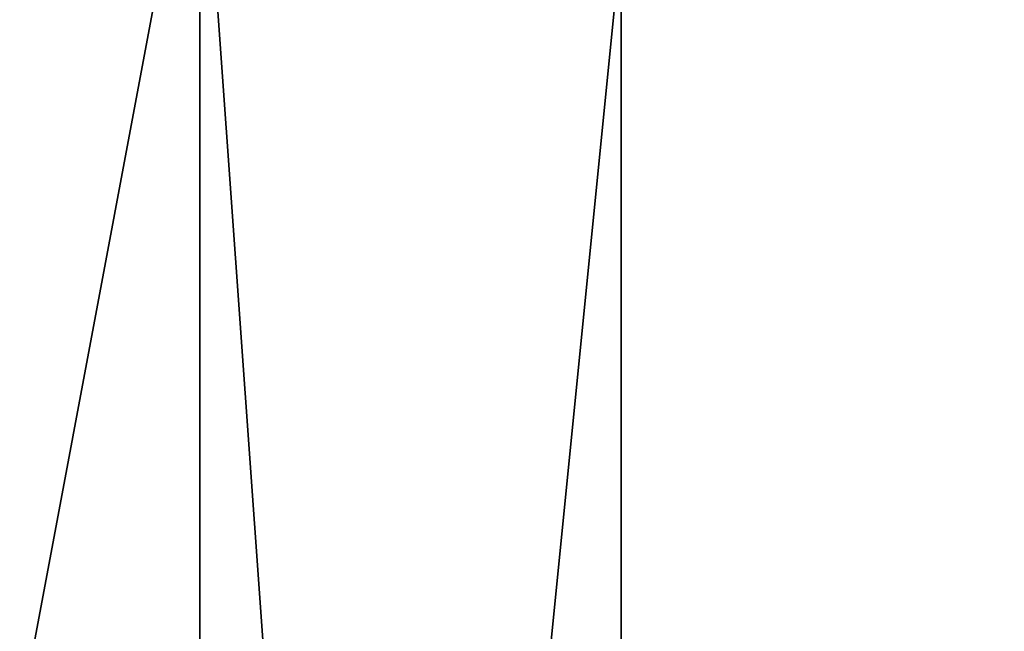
# Model space of a CAD drawing. Header units: millimetres. Extents: x -348 to 175, y 0 to 247.
# Tile 31 of 196: x -133.91 to -131.19, y 58.09 to 59.78. Entities that reach past the tile are written whole.
import ezdxf

# ---------------------------------------------------------------- set-up
doc = ezdxf.new("R2010")
doc.units = ezdxf.units.MM
doc.header["$LTSCALE"] = 65.185185
for name, color, linetype in [('1548', 7, 'CONTINUOUS'), ('1550', 7, 'CONTINUOUS'), ('1558', 7, 'CONTINUOUS'), ('1559', 7, 'CONTINUOUS')]:
    doc.layers.add(name, color=color, linetype=linetype)

msp = doc.modelspace()

# ---------------------------------------------------------------- linework, layer by layer
at = {"layer": '1548', "linetype": 'CONTINUOUS'}
for points in [[(-135.64, 26, -10.4332), (-132.25, 26), (-135.6405, 60, -10.434), (-135.64, 26, -10.4332)], [(-135.6405, 60, -10.434), (-132.25, 26), (-132.25, 60), (-135.6405, 60, -10.434)]]:
    msp.add_3dface(points, dxfattribs=at)
at = {"layer": '1550', "linetype": 'CONTINUOUS'}
for points in [[(-143.6651, 60.5, -19.4967), (-133.4151, 60.5, -12.0496), (-143.6652, 5.8, -19.4967), (-143.6651, 60.5, -19.4967)], [(-143.6652, 5.8, -19.4967), (-133.4151, 60.5, -12.0496), (-133.4151, 5.8, -12.0495), (-143.6652, 5.8, -19.4967)], [(-129.5, 60.5), (-129.5, 5.8), (-133.4151, 5.8, -12.0495), (-129.5, 60.5)], [(-133.4151, 60.5, -12.0496), (-129.5, 60.5), (-133.4151, 5.8, -12.0495), (-133.4151, 60.5, -12.0496)]]:
    msp.add_3dface(points, dxfattribs=at)
at = {"layer": '1558', "linetype": 'CONTINUOUS'}
for points in [[(-132.25, 60), (-135.64, 26, 10.4332), (-135.6405, 60, 10.434), (-132.25, 60)], [(-132.25, 26), (-135.64, 26, 10.4332), (-132.25, 60), (-132.25, 26)]]:
    msp.add_3dface(points, dxfattribs=at)
at = {"layer": '1559', "linetype": 'CONTINUOUS'}
for points in [[(-133.4151, 5.8, 12.0495), (-143.6651, 60.5, 19.4967), (-143.6652, 5.8, 19.4967), (-133.4151, 5.8, 12.0495)], [(-133.4151, 60.5, 12.0496), (-143.6651, 60.5, 19.4967), (-133.4151, 5.8, 12.0495), (-133.4151, 60.5, 12.0496)], [(-129.5, 5.8), (-129.5, 60.5), (-133.4151, 60.5, 12.0496), (-129.5, 5.8)], [(-129.5, 5.8), (-133.4151, 60.5, 12.0496), (-133.4151, 5.8, 12.0495), (-129.5, 5.8)]]:
    msp.add_3dface(points, dxfattribs=at)

doc.saveas('drawing.dxf')
